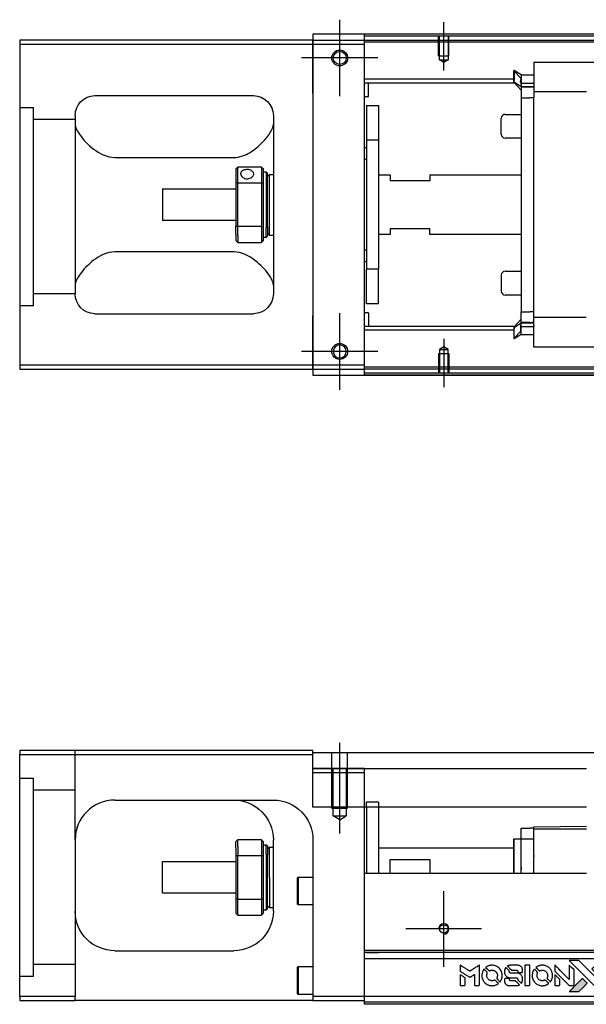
# Model space of a CAD drawing. Header units: millimetres. Extents: x -2774 to 3135, y -1571 to 860.
# Tile 7 of 39: x -2545 to -2402, y -885 to -636. Entities that reach past the tile are written whole.
import ezdxf
from ezdxf.lldxf.tags import DXFTag

# ---------------------------------------------------------------- set-up
doc = ezdxf.new("R2010")
doc.units = ezdxf.units.MM
doc.layers.get('0').update_dxf_attribs({"linetype": 'CONTINUOUS'})
tags = doc.linetypes.add('DASHED', pattern=[25.72, 12.86, -12.86]).pattern_tags.tags
tags[6:7] = [DXFTag(74, 4), DXFTag(75, 0), DXFTag(340, '0'), DXFTag(46, 0.0), DXFTag(50, 0.0), DXFTag(44, 0.0), DXFTag(45, 0.0)]
tags[4:5] = [DXFTag(74, 4), DXFTag(75, 0), DXFTag(340, '0'), DXFTag(46, 0.0), DXFTag(50, 0.0), DXFTag(44, 0.0), DXFTag(45, 0.0)]

# ---------------------------------------------------------------- blocks, each defined once
blk = doc.blocks.new('MosionX logo(完整正式版)')
h = blk.add_hatch(color=22)
h.dxf.hatch_style = 1
h.paths.add_polyline_path([(-1416, 1831), (-1517, 1831), (-1619, 1831), (-1707, 1742, 0.000288), (-1740, 1709, 0.000479), (-1769, 1680, 0.000013), (-1794, 1654, 0.197177), (-1794, 1654, 0.197497), (-1794, 1653, 0.00004), (-1779, 1638, 0.000834), (-1763, 1622, 0.000506), (-1744, 1603), (-1694, 1552), (-1555, 1692)])
h.paths.add_polyline_path([(-1892, 1355), (-1942, 1405, 0.000476), (-1962, 1424, 0.000789), (-1978, 1441, 0.000035), (-1993, 1455, 0.19758), (-1993, 1456, 0.198396), (-1994, 1455, 0.000019), (-2014, 1435, 0.000582), (-2036, 1413, 0.000351), (-2062, 1387, 0.000108), (-2174, 1275, 0.000692), (-2230, 1218, 0.000077), (-2269, 1179, 0.197527), (-2269, 1178, 0.410182), (-2269, 1177, 0.000493), (-2248, 1177, 0.002424), (-2219, 1177, 0.000529), (-2169, 1177), (-2070, 1177), (-1981, 1266)])
at = {"color": 22}
for points in [[(-4562, 1668), (-4562, 1603), (-4545, 1592, -0.000297), (-4534, 1586, -0.000037), (-4510, 1571, -0.000043), (-4482, 1554, -0.000036), (-4452, 1535, 0.000044), (-4422, 1517, 0.000063), (-4396, 1501, 0.000035), (-4374, 1488, 0.0009), (-4368, 1484), (-4360, 1479), (-4348, 1486, 0.001175), (-4342, 1490, 0.000208), (-4329, 1498, 0.000225), (-4315, 1506, 0.000203), (-4300, 1516, -0.000711), (-4286, 1525, -0.001119), (-4274, 1532, -0.000263), (-4263, 1539, -0.04589), (-4262, 1539, -0.519312), (-4261, 1539, -0.001914), (-4261, 1521, -0.003124), (-4260, 1493, -0.000285), (-4260, 1421), (-4260, 1303), (-4219, 1303, 0.001727), (-4189, 1303, 0.025279), (-4179, 1303, 0.073886), (-4173, 1305, 0.07426), (-4167, 1308, 0.03264), (-4166, 1310, 0.01784), (-4164, 1311, 0.017712), (-4163, 1313, 0.026854), (-4162, 1315), (-4160, 1319), (-4160, 1526), (-4159, 1733), (-4162, 1731, -0.004595), (-4163, 1730, -0.00016), (-4169, 1726, -0.000298), (-4177, 1722, -0.000208), (-4185, 1717, 0.000986), (-4210, 1701, 0.00025), (-4250, 1676, 0.000268), (-4292, 1650, 0.000436), (-4329, 1627, -0.002932), (-4341, 1619, -0.004718), (-4351, 1613, -0.001113), (-4360, 1608, -0.227179), (-4361, 1608, -0.045982), (-4362, 1608, -0.000145), (-4374, 1616, -0.000825), (-4387, 1624, -0.000517), (-4403, 1634, 0.000056), (-4458, 1668, 0.000289), (-4488, 1687, 0.000481), (-4511, 1701, 0.000418), (-4535, 1715), (-4562, 1732)], [(-3917, 1731, 0.024131), (-3935, 1728, 0.022344), (-3954, 1723, 0.021883), (-3972, 1717, 0.020884), (-3990, 1709, 0.010669), (-4000, 1703, 0.010389), (-4011, 1697, 0.010913), (-4020, 1692, 0.022227), (-4026, 1687), (-4029, 1685), (-3996, 1653, 0.002452), (-3984, 1640, 0.003628), (-3972, 1630, 0.001662), (-3963, 1621, 0.070159), (-3960, 1619, 0.047671), (-3958, 1618, 0.018624), (-3956, 1618, 0.017921), (-3953, 1617, 0.018804), (-3950, 1617, 0.018255), (-3946, 1617, 0.041312), (-3943, 1617, 0.037164), (-3939, 1618, 0.012342), (-3935, 1620, -0.015101), (-3924, 1624, -0.035998), (-3916, 1626, -0.033244), (-3907, 1627, -0.011249), (-3894, 1627, -0.004059), (-3883, 1627, -0.019693), (-3877, 1627, -0.027943), (-3872, 1626, -0.014411), (-3866, 1624, -0.033089), (-3851, 1619, -0.033887), (-3838, 1613, -0.034021), (-3825, 1604, -0.033942), (-3814, 1594, -0.02816), (-3804, 1582, -0.035032), (-3796, 1570, -0.035269), (-3790, 1557, -0.029196), (-3785, 1543, -0.037862), (-3782, 1526, -0.043657), (-3782, 1510, -0.043064), (-3784, 1494, -0.035184), (-3790, 1477, 0.033699), (-3792, 1470, 0.052815), (-3793, 1463, 0.059167), (-3793, 1456, 0.058972), (-3791, 1450, 0.059208), (-3788, 1445, 0.021125), (-3783, 1439, 0.008691), (-3773, 1429, 0.000851), (-3749, 1405, 0.001873), (-3736, 1393, 0.013884), (-3730, 1387, 0.022355), (-3726, 1385, 0.341453), (-3725, 1385, 0.073011), (-3722, 1388, 0.004587), (-3714, 1399, 0.00748), (-3707, 1411, 0.016837), (-3702, 1420, 0.028606), (-3692, 1443, 0.031352), (-3685, 1465, 0.031004), (-3681, 1489, 0.0268), (-3680, 1514, 0.026698), (-3681, 1541, 0.03002), (-3686, 1566, 0.030357), (-3693, 1590, 0.028554), (-3703, 1614, 0.062944), (-3732, 1658, 0.062206), (-3772, 1694, 0.062448), (-3819, 1719, 0.064355), (-3870, 1731, 0.017377), (-3880, 1731, 0.008369), (-3893, 1731, 0.008367), (-3907, 1731, 0.01757)], [(-3610, 1675, 0.023289), (-3616, 1665, 0.026845), (-3621, 1655, 0.026047), (-3626, 1644, 0.019751), (-3629, 1631, 0.013249), (-3631, 1624, 0.025169), (-3631, 1618, 0.016532), (-3632, 1611, 0.002937), (-3632, 1598, 0.003317), (-3632, 1586, 0.011808), (-3631, 1578, 0.01777), (-3631, 1572, 0.021476), (-3630, 1567, 0.04325), (-3623, 1544, 0.045753), (-3612, 1523, 0.04649), (-3598, 1505, 0.047672), (-3581, 1490, 0.025315), (-3573, 1485, 0.015208), (-3564, 1480, 0.01512), (-3554, 1476, 0.022488), (-3546, 1473, 0.027857), (-3532, 1469, 0.034138), (-3519, 1467, 0.014286), (-3499, 1467, 0.00124), (-3449, 1467, -0.00103), (-3418, 1467, -0.002552), (-3396, 1466, -0.001594), (-3379, 1466, -0.047676), (-3374, 1466, -0.085307), (-3367, 1463, -0.097789), (-3361, 1457, -0.085947), (-3357, 1450, -0.051339), (-3356, 1440, 0.014634), (-3355, 1436, 0.015028), (-3355, 1433, 0.014927), (-3354, 1430, 0.059415), (-3353, 1429, 0.070595), (-3351, 1425, 0.00028), (-3315, 1389, 0.000111), (-3279, 1352, 0.200239), (-3277, 1352, 0.268906), (-3276, 1352, 0.001866), (-3271, 1361, 0.007532), (-3267, 1370, 0.017818), (-3263, 1376, 0.013256), (-3261, 1383, 0.011636), (-3258, 1391, 0.011528), (-3256, 1399, 0.012303), (-3254, 1407, 0.0423), (-3252, 1419, 0.013657), (-3252, 1437, 0.013857), (-3252, 1455, 0.037428), (-3254, 1468, 0.014927), (-3256, 1477, 0.0122), (-3259, 1486, 0.012518), (-3262, 1494, 0.023062), (-3265, 1501, 0.065961), (-3281, 1525, 0.06055), (-3304, 1545, 0.059676), (-3331, 1559, 0.060497), (-3360, 1567, 0.025683), (-3367, 1567, 0.001528), (-3386, 1567, 0.002124), (-3410, 1568, 0.001173), (-3439, 1568, -0.000809), (-3490, 1568, -0.017164), (-3506, 1568, -0.063931), (-3514, 1570, -0.108429), (-3520, 1573, -0.052941), (-3523, 1577, -0.063675), (-3525, 1582, -0.050562), (-3526, 1587, -0.020337), (-3527, 1595, 0.009897), (-3528, 1599, 0.016482), (-3528, 1603, 0.019019), (-3529, 1606, 0.06043), (-3530, 1608, 0.076267), (-3533, 1613, 0.00054), (-3566, 1646, 0.000307), (-3601, 1680, 0.142594), (-3604, 1681, 0.232419), (-3604, 1681, 0.022995), (-3606, 1680, 0.024627), (-3608, 1678, 0.015407)], [(-3516, 1731, 0.018538), (-3522, 1730, 0.010695), (-3530, 1729, 0.01068), (-3538, 1727, 0.017678), (-3544, 1725, 0.013849), (-3551, 1722, 0.011814), (-3559, 1719, 0.004513), (-3566, 1716, 0.290035), (-3566, 1715, 0.196418), (-3566, 1714, 0.000124), (-3554, 1702, 0.001477), (-3540, 1688, 0.000898), (-3524, 1671), (-3481, 1629), (-3427, 1628, -0.001471), (-3387, 1628, -0.028714), (-3374, 1627, -0.097073), (-3367, 1625, -0.084199), (-3361, 1620, -0.042698), (-3359, 1616, -0.053912), (-3357, 1612, -0.051004), (-3356, 1608, -0.032967), (-3355, 1602, 0.00807), (-3355, 1600, 0.003023), (-3355, 1596, 0.002994), (-3355, 1592, 0.003629), (-3355, 1588), (-3354, 1579), (-3313, 1579, 0.001618), (-3293, 1579, 0.005206), (-3280, 1579, 0.00535), (-3271, 1579, 0.060675), (-3268, 1580, 0.048484), (-3266, 1581, 0.02389), (-3264, 1582, 0.022812), (-3261, 1584, 0.02462), (-3259, 1586, 0.061781), (-3255, 1591, 0.080179), (-3253, 1596, 0.048561), (-3252, 1604, 0.010021), (-3251, 1619, 0.016602), (-3252, 1638, 0.031409), (-3254, 1653, 0.036474), (-3258, 1666, 0.03439), (-3263, 1679, 0.065928), (-3277, 1699, 0.069066), (-3296, 1715, 0.065697), (-3319, 1725, 0.051559), (-3346, 1731, 0.020904), (-3360, 1731, 0.000451), (-3431, 1731, 0.000419), (-3502, 1732, 0.022759)], [(-3202, 1517), (-3202, 1303), (-3160, 1303), (-3118, 1303), (-3113, 1306, 0.071429), (-3109, 1309, 0.054799), (-3105, 1313, 0.053585), (-3102, 1318, 0.060698), (-3101, 1323, 0.033975), (-3100, 1332, 0.000112), (-3100, 1441, 0.000726), (-3100, 1548, 0.001084), (-3101, 1641), (-3102, 1732), (-3152, 1732), (-3202, 1732)], [(-2860, 1730, 0.023681), (-2878, 1728, 0.022402), (-2896, 1723, 0.021929), (-2914, 1717, 0.020503), (-2931, 1709, 0.013745), (-2941, 1704, 0.009767), (-2952, 1698, 0.009658), (-2962, 1691, 0.027804), (-2968, 1687), (-2971, 1685), (-2939, 1653, 0.002053), (-2924, 1638, 0.006738), (-2914, 1628, 0.007826), (-2907, 1622, 0.063909), (-2903, 1619, 0.061532), (-2897, 1617, 0.068674), (-2891, 1617, 0.052072), (-2885, 1618, 0.019648), (-2875, 1621, -0.018366), (-2864, 1624, -0.0288), (-2854, 1626, -0.029061), (-2844, 1627, -0.019155), (-2832, 1627, -0.053809), (-2807, 1624, -0.058833), (-2784, 1615, -0.058566), (-2764, 1601, -0.052525), (-2746, 1582, -0.044733), (-2737, 1566, -0.040573), (-2729, 1547, -0.041123), (-2725, 1529, -0.04951), (-2725, 1511, -0.017369), (-2725, 1502, -0.024255), (-2727, 1495, -0.023787), (-2729, 1487, -0.015798), (-2732, 1479, 0.010631), (-2734, 1474, 0.033653), (-2735, 1470, 0.037806), (-2736, 1467, 0.016307), (-2736, 1462, 0.068179), (-2734, 1453, 0.095747), (-2731, 1446, 0.033418), (-2722, 1436, 0.002133), (-2695, 1409, 0.001452), (-2680, 1395, 0.012393), (-2673, 1388, 0.020479), (-2668, 1385, 0.344362), (-2667, 1385, 0.074287), (-2663, 1388, 0.005454), (-2656, 1400, 0.008391), (-2649, 1412, 0.017097), (-2643, 1422, 0.027375), (-2635, 1442, 0.02835), (-2628, 1463, 0.027723), (-2624, 1485, 0.023913), (-2623, 1509, 0.027047), (-2623, 1537, 0.031685), (-2627, 1563, 0.032425), (-2634, 1588, 0.031013), (-2644, 1612, 0.037914), (-2661, 1641, 0.040153), (-2682, 1667, 0.039834), (-2707, 1688, 0.036173), (-2736, 1707, 0.040752), (-2765, 1719, 0.035885), (-2796, 1728, 0.035491), (-2828, 1731, 0.037615)], [(-2572, 1669), (-2572, 1604), (-2422, 1453), (-2271, 1303), (-2229, 1303, 0.0008), (-2202, 1303, 0.010795), (-2192, 1303, 0.030495), (-2186, 1304, 0.080372), (-2183, 1305, 0.03816), (-2179, 1308, 0.041799), (-2176, 1310, 0.042486), (-2174, 1314, 0.042078), (-2172, 1317, 0.099276), (-2170, 1322, 0.003302), (-2170, 1343, 0.002586), (-2170, 1380, 0.000204), (-2170, 1477), (-2170, 1633), (-2221, 1683), (-2271, 1733), (-2271, 1583), (-2272, 1433), (-2419, 1582, 0.000253), (-2476, 1639, 0.000412), (-2524, 1687, 0.000041), (-2567, 1730, 0.041338), (-2570, 1732), (-2572, 1734)], [(-2150, 1708, -0.000056), (-2089, 1647, -0.000021), (-2004, 1562, -0.000021), (-1911, 1469, -0.000025), (-1823, 1381), (-1619, 1177), (-1518, 1177), (-1417, 1177), (-1553, 1315, 0.000274), (-1619, 1381, 0.000123), (-1705, 1467, 0.000121), (-1797, 1559, 0.000165), (-1879, 1641), (-2068, 1831), (-2170, 1831), (-2272, 1831)], [(-1707, 1742, 0.000288), (-1740, 1709, 0.000479), (-1769, 1680, 0.000013), (-1794, 1654, 0.197177), (-1794, 1654, 0.197497), (-1794, 1653, 0.00004), (-1779, 1638, 0.000836), (-1763, 1622, 0.000505), (-1744, 1603), (-1694, 1552), (-1555, 1692), (-1416, 1831), (-1517, 1831), (-1619, 1831)], [(-4562, 1417), (-4562, 1303), (-4521, 1303, 0.000842), (-4494, 1303, 0.010591), (-4484, 1303, 0.028995), (-4479, 1303, 0.069543), (-4475, 1305, 0.051063), (-4471, 1307, 0.039932), (-4468, 1310, 0.039414), (-4465, 1314, 0.045845), (-4462, 1318, 0.094811), (-4461, 1322, 0.007124), (-4461, 1333, 0.004713), (-4461, 1352, 0.000534), (-4461, 1395), (-4461, 1469), (-4471, 1475, 0.000828), (-4502, 1494, 0.000879), (-4532, 1513, 0.000048), (-4561, 1530, 0.137596), (-4562, 1531, 0.413028), (-4562, 1530, 0.000016), (-4562, 1497, 0.000623), (-4562, 1460, 0.000374)], [(-4068, 1643, 0.064158), (-4094, 1594, 0.06356), (-4108, 1539, 0.064004), (-4107, 1483, 0.066747), (-4091, 1429, 0.04321), (-4073, 1396, 0.044737), (-4050, 1367, 0.044901), (-4021, 1342, 0.044184), (-3989, 1323, 0.026293), (-3965, 1313, 0.033344), (-3941, 1306, 0.033227), (-3917, 1303, 0.025815), (-3890, 1302, 0.023119), (-3864, 1304, 0.031044), (-3841, 1308, 0.031337), (-3819, 1315, 0.024258), (-3796, 1325, 0.015622), (-3788, 1329, 0.008495), (-3778, 1335, 0.008415), (-3769, 1341, 0.020814), (-3763, 1346), (-3760, 1348), (-3791, 1379, 0.002843), (-3814, 1403, 0.033917), (-3823, 1411, 0.087906), (-3831, 1414, 0.073302), (-3839, 1416, 0.022047), (-3843, 1415, 0.026465), (-3847, 1415, 0.022233), (-3851, 1414, 0.009985), (-3857, 1412, -0.039011), (-3876, 1407, -0.044398), (-3896, 1406, -0.045096), (-3915, 1408, -0.04265), (-3934, 1413, -0.071154), (-3961, 1428, -0.068827), (-3983, 1450, -0.068713), (-3998, 1476, -0.070507), (-4005, 1506, -0.028605), (-4006, 1519, -0.031418), (-4005, 1531, -0.031044), (-4002, 1544, -0.02668), (-3998, 1556, 0.038913), (-3996, 1564, 0.043732), (-3995, 1571, 0.047754), (-3995, 1578, 0.075756), (-3997, 1583, 0.07294), (-3999, 1586, 0.003456), (-4006, 1594, 0.005023), (-4017, 1605, 0.002422), (-4030, 1619, 0.000819), (-4042, 1631, 0.001349), (-4053, 1641, 0.0001), (-4062, 1650, 0.205335), (-4062, 1651, 0.219821), (-4063, 1650, 0.002494), (-4064, 1648, 0.007089), (-4066, 1646, 0.004494)], [(-3615, 1454, 0.065483), (-3620, 1451, 0.053271), (-3625, 1447, 0.052018), (-3628, 1443, 0.0556), (-3631, 1437, 0.036839), (-3632, 1434, 0.026922), (-3632, 1430, 0.016905), (-3633, 1424, 0.004317), (-3633, 1416, 0.016369), (-3632, 1397, 0.029936), (-3630, 1382, 0.03418), (-3627, 1369, 0.031327), (-3621, 1356, 0.046935), (-3612, 1340, 0.054053), (-3600, 1327, 0.053701), (-3585, 1317, 0.045364), (-3568, 1309, 0.032479), (-3552, 1305, 0.03386), (-3537, 1303, 0.013578), (-3512, 1303, 0.001155), (-3450, 1303, 0.000413), (-3396, 1303, 0.005008), (-3375, 1304, 0.013199), (-3364, 1304, 0.033956), (-3355, 1305, 0.013909), (-3347, 1308, 0.010864), (-3337, 1310, 0.010938), (-3329, 1313, 0.028702), (-3323, 1316), (-3318, 1318), (-3362, 1362), (-3405, 1406), (-3455, 1406, -0.001504), (-3477, 1406, -0.00328), (-3493, 1406, -0.001901), (-3506, 1406, -0.061333), (-3510, 1407, -0.063621), (-3514, 1409, -0.048633), (-3518, 1412, -0.046769), (-3522, 1415, -0.047961), (-3525, 1420, -0.02678), (-3526, 1424, -0.050957), (-3527, 1427, -0.029398), (-3528, 1431, -0.00401), (-3528, 1441), (-3529, 1456), (-3569, 1456, 0.001061), (-3593, 1456, 0.009147), (-3604, 1455, 0.020721), (-3611, 1455, 0.051619)], [(-3011, 1643, 0.018008), (-3017, 1634, 0.009842), (-3023, 1622, 0.009807), (-3030, 1610, 0.015716), (-3035, 1599, 0.048467), (-3047, 1561, 0.045841), (-3052, 1520, 0.046006), (-3049, 1479, 0.049638), (-3039, 1441, 0.064819), (-3012, 1391, 0.06695), (-2974, 1350, 0.066691), (-2926, 1320, 0.063505), (-2872, 1304, 0.03135), (-2858, 1302, 0.010439), (-2837, 1302, 0.010391), (-2817, 1302, 0.032408), (-2803, 1304, 0.015696), (-2787, 1307, 0.018095), (-2771, 1312, 0.018551), (-2757, 1317, 0.018352), (-2743, 1323, 0.015568), (-2733, 1328, 0.009832), (-2723, 1334, 0.009795), (-2713, 1341, 0.023727), (-2706, 1346), (-2703, 1348), (-2734, 1379, 0.001528), (-2751, 1397, 0.010022), (-2760, 1406, 0.019586), (-2766, 1411, 0.061865), (-2771, 1413, 0.055054), (-2777, 1415, 0.061607), (-2784, 1416, 0.048725), (-2792, 1415, 0.020221), (-2802, 1412, -0.017722), (-2813, 1409, -0.02685), (-2822, 1407, -0.02759), (-2832, 1406, -0.020233), (-2843, 1406, -0.04793), (-2864, 1409, -0.048386), (-2883, 1416, -0.047866), (-2901, 1426, -0.044964), (-2917, 1440, -0.04333), (-2931, 1457, -0.050921), (-2941, 1475, -0.051473), (-2946, 1495, -0.0459), (-2948, 1516, -0.019014), (-2948, 1526, -0.024114), (-2947, 1535, -0.025081), (-2945, 1544, -0.023892), (-2942, 1553, 0.008624), (-2939, 1560, 0.026486), (-2938, 1564, 0.035074), (-2937, 1568, 0.02756), (-2937, 1573, 0.087163), (-2939, 1580, 0.073291), (-2942, 1587, 0.028074), (-2951, 1596, 0.002594), (-2973, 1619), (-3005, 1651)], [(-2572, 1416), (-2572, 1303), (-2530, 1303), (-2488, 1303), (-2483, 1306, 0.03146), (-2480, 1308, 0.026444), (-2478, 1310, 0.026444), (-2476, 1312, 0.031457), (-2475, 1314), (-2472, 1319), (-2471, 1375), (-2471, 1431), (-2521, 1481, 0.000745), (-2540, 1499, 0.001228), (-2556, 1515, 0.000087), (-2571, 1529, 0.195134), (-2571, 1530, 0.412117), (-2572, 1529, 0.000048), (-2572, 1496, 0.00109), (-2572, 1460, 0.000653)], [(-2062, 1387, 0.000108), (-2174, 1275, 0.000692), (-2230, 1218, 0.000077), (-2269, 1179, 0.197527), (-2269, 1178, 0.410182), (-2269, 1177, 0.000493), (-2248, 1177, 0.002424), (-2219, 1177, 0.000529), (-2170, 1177), (-2070, 1177), (-1981, 1266), (-1892, 1355), (-1942, 1405, 0.000476), (-1962, 1424, 0.000789), (-1978, 1441, 0.000035), (-1993, 1455, 0.19758), (-1993, 1456, 0.198396), (-1994, 1455, 0.000019), (-2014, 1435, 0.000582), (-2036, 1413, 0.000351)], [(-1319, 1173, 0.082374), (-1332, 1167, 0.083404), (-1342, 1157, 0.082663), (-1349, 1145, 0.07897), (-1351, 1130, 0.084941), (-1349, 1114, 0.08953), (-1341, 1100, 0.090743), (-1329, 1090, 0.090193), (-1313, 1085, 0.10067), (-1296, 1085, 0.099454), (-1281, 1093, 0.097736), (-1269, 1106, 0.09365), (-1263, 1122, 0.07584), (-1263, 1135, 0.068415), (-1267, 1148, 0.068328), (-1274, 1159, 0.075277), (-1283, 1168, 0.059367), (-1291, 1172, 0.048986), (-1300, 1174, 0.048519), (-1310, 1174, 0.055347)], [(-1325, 1129), (-1325, 1104), (-1322, 1104), (-1319, 1104), (-1319, 1114), (-1319, 1125), (-1313, 1125), (-1306, 1126), (-1302, 1119, -0.003356), (-1300, 1116, -0.002757), (-1298, 1113, -0.002784), (-1296, 1110, -0.007382), (-1295, 1108, 0.019487), (-1294, 1105, 0.098302), (-1293, 1104, 0.116932), (-1291, 1104, 0.032798), (-1289, 1104), (-1285, 1104), (-1288, 1108, 0.005748), (-1289, 1111, 0.002522), (-1291, 1114, 0.002495), (-1293, 1117, 0.00334), (-1295, 1120), (-1299, 1126), (-1296, 1128, 0.066516), (-1292, 1130, 0.085926), (-1290, 1133, 0.082934), (-1289, 1137, 0.05747), (-1289, 1141, 0.023576), (-1289, 1144, 0.043538), (-1289, 1146, 0.050891), (-1290, 1148, 0.049897), (-1291, 1149, 0.067884), (-1295, 1152, 0.077412), (-1298, 1154, 0.049266), (-1304, 1154, 0.012208), (-1313, 1155), (-1325, 1155)], [(-1298, 1147, -0.120545), (-1296, 1144, -0.09136), (-1295, 1141, -0.087576), (-1296, 1137, -0.098026), (-1297, 1134, -0.079907), (-1299, 1133, -0.087697), (-1300, 1132, -0.041371), (-1303, 1132, -0.005557), (-1309, 1132), (-1319, 1131), (-1319, 1140), (-1319, 1149), (-1310, 1149, -0.007471), (-1305, 1149, -0.035301), (-1302, 1148, -0.060486), (-1300, 1148, -0.063546)]]:
    blk.add_lwpolyline(points, format="xyb", close=True, dxfattribs=at)

msp = doc.modelspace()

# ---------------------------------------------------------------- linework, layer by layer
at = {"color": 0, "ltscale": 0.2}
for p, q in [((-2464.13, -655.65), (-2464.13, -636.35)), ((-2464.13, -655.52), (-2464.13, -636.47)), ((-2437.88, -649.14), (-2437.88, -637)), ((-2454.48, -646), (-2473.78, -646)), ((-2454.61, -646), (-2473.66, -646)), ((-2464.13, -729.65), (-2464.13, -710.35)), ((-2464.13, -729.52), (-2464.13, -710.47)), ((-2437.88, -716.85), (-2437.88, -729)), ((-2454.48, -720), (-2473.78, -720)), ((-2454.61, -720), (-2473.66, -720)), ((-2464.13, -841.56), (-2464.13, -818.74)), ((-2437.88, -875.17), (-2437.88, -856.12)), ((-2428.36, -865.65), (-2447.41, -865.65))]:
    msp.add_line(p, q, dxfattribs=at)
at = {"color": 0, "linetype": 'Continuous'}
for p, q in [((-1804.88, -640), (-2470.88, -640)), ((-2470.88, -640), (-2470.88, -641.5)), ((-2457.88, -640.5), (-2457.88, -640)), ((-2301.88, -640.5), (-2457.88, -640.5)), ((-2457.88, -641.5), (-2457.88, -640.5)), ((-2470.88, -641.5), (-2544.88, -641.5)), ((-2544.88, -641.5), (-2544.88, -723.5)), ((-2544.88, -642.5), (-2470.88, -642.5)), ((-2470.88, -642.5), (-2470.88, -641.5)), ((-2470.88, -641.5), (-2470.88, -653.42)), ((-2470.88, -642.5), (-2457.88, -642.5)), ((-2470.88, -655), (-2470.88, -642.5)), ((-2457.88, -642.5), (-2457.88, -641.5)), ((-2457.88, -723.5), (-2457.88, -642.5)), ((-2525.88, -655.5), (-2485.88, -655.5)), ((-2470.88, -653.42), (-2470.88, -655.9)), ((-2470.88, -655), (-2470.88, -711)), ((-2470.88, -655.9), (-2470.88, -660.6)), ((-2530.88, -660.5), (-2530.88, -705.5)), ((-2480.88, -660.5), (-2480.88, -705.5)), ((-2470.88, -660.6), (-2470.88, -663.08)), ((-2470.88, -663.08), (-2470.88, -702.92)), ((-2520.88, -671.09), (-2490.88, -671.09)), ((-2490.38, -674), (-2490.38, -677.59)), ((-2483.88, -673.5), (-2489.88, -673.5)), ((-2489.88, -677.45), (-2489.88, -673.5)), ((-2483.88, -673.5), (-2483.88, -677.45)), ((-2483.38, -677.59), (-2483.38, -674)), ((-2483.38, -674.75), (-2482.68, -674.75)), ((-2482.68, -674.75), (-2482.38, -675.05)), ((-2482.68, -674.75), (-2482.68, -688.83)), ((-2482.38, -688.62), (-2482.38, -675.05)), ((-2482.38, -675.85), (-2481.88, -675.35)), ((-2481.88, -675.35), (-2480.88, -675.35)), ((-2481.88, -690.65), (-2481.88, -675.35)), ((-2490.38, -677.59), (-2490.38, -688.41)), ((-2489.88, -688.54), (-2489.88, -677.45)), ((-2489.88, -677.45), (-2483.88, -677.45)), ((-2483.88, -677.45), (-2483.88, -688.54)), ((-2483.38, -688.41), (-2483.38, -677.59)), ((-2508.88, -679), (-2490.38, -679)), ((-2508.88, -679), (-2508.88, -687)), ((-2490.38, -687), (-2508.88, -687)), ((-2490.38, -690.42), (-2490.38, -688.41)), ((-2483.88, -688.54), (-2489.88, -688.54)), ((-2489.88, -690.78), (-2489.88, -688.54)), ((-2483.88, -688.54), (-2483.88, -690.78)), ((-2483.38, -692), (-2483.38, -688.41)), ((-2482.68, -691.25), (-2482.68, -688.83)), ((-2482.38, -688.62), (-2482.38, -690.95)), ((-2482.38, -690.15), (-2481.88, -690.65)), ((-2490.38, -690.42), (-2490.38, -692)), ((-2489.88, -690.78), (-2489.88, -692.5)), ((-2489.88, -692.5), (-2483.88, -692.5)), ((-2483.88, -690.78), (-2483.88, -692.5)), ((-2482.68, -691.25), (-2483.38, -691.25)), ((-2482.38, -690.95), (-2482.68, -691.25)), ((-2481.88, -690.65), (-2480.88, -690.65)), ((-2490.88, -694.9), (-2520.88, -694.9)), ((-2470.88, -702.92), (-2470.88, -705.4)), ((-2470.88, -705.4), (-2470.88, -710.1)), ((-2470.88, -710.1), (-2470.88, -712.58)), ((-2525.88, -710.5), (-2485.88, -710.5)), ((-2470.88, -723.5), (-2470.88, -711)), ((-2470.88, -712.58), (-2470.88, -724.5)), ((-2544.88, -723.5), (-2544.88, -724.5)), ((-2470.88, -723.5), (-2544.88, -723.5)), ((-2544.88, -724.5), (-2470.88, -724.5)), ((-2470.88, -724.5), (-2470.88, -723.5)), ((-2457.88, -723.5), (-2470.88, -723.5)), ((-2470.88, -724.5), (-2457.88, -724.5)), ((-2470.88, -724.5), (-2470.88, -726)), ((-2457.88, -724.5), (-2457.88, -723.5)), ((-2457.88, -725.5), (-2457.88, -724.5)), ((-2470.88, -726), (-1804.88, -726)), ((-2301.88, -725.5), (-2457.88, -725.5)), ((-2457.88, -726), (-2457.88, -725.5)), ((-2544.88, -820.65), (-2544.88, -821.65)), ((-2470.88, -820.65), (-2544.88, -820.65)), ((-2544.88, -821.65), (-2470.88, -821.65)), ((-2544.88, -882.65), (-2544.88, -821.65)), ((-2470.88, -821.65), (-2470.88, -820.65)), ((-2470.88, -821.15), (-2351.88, -821.15)), ((-2470.88, -834.92), (-2470.88, -821.65)), ((-2470.88, -825.15), (-2401.88, -825.15)), ((-2520.88, -833.15), (-2480.88, -833.15)), ((-2401.88, -834.92), (-2470.88, -834.92)), ((-2457.88, -850.65), (-2457.88, -834.92)), ((-2457.38, -834.92), (-2457.38, -851.65)), ((-2454.38, -834.92), (-2454.38, -851.65)), ((-2418.33, -842.9), (-2418.33, -840.2)), ((-2418.33, -840.2), (-2416.13, -840.2)), ((-2415.13, -840.2), (-2416.13, -840.2)), ((-2415.13, -839.93), (-2401.88, -839.7)), ((-2415.13, -840.5), (-2415.13, -839.93)), ((-2401.88, -840.5), (-2415.13, -840.5)), ((-2415.13, -847.15), (-2415.13, -840.5)), ((-2530.88, -843.15), (-2530.88, -882.65)), ((-2490.38, -845.22), (-2490.38, -843.65)), ((-2483.88, -843.15), (-2489.88, -843.15)), ((-2489.88, -844.87), (-2489.88, -843.15)), ((-2483.88, -843.15), (-2483.88, -844.87)), ((-2483.38, -847.24), (-2483.38, -843.65)), ((-2480.88, -861.15), (-2480.88, -843.15)), ((-2470.88, -843.15), (-2470.88, -882.65)), ((-2420.23, -851.65), (-2420.23, -842.9)), ((-2420.23, -842.9), (-2420.13, -842.9)), ((-2420.13, -851.65), (-2420.13, -842.9)), ((-2420.13, -842.9), (-2418.33, -842.9)), ((-2418.33, -842.9), (-2415.13, -842.9)), ((-2418.33, -851.65), (-2418.33, -842.9)), ((-2490.38, -845.22), (-2490.38, -847.24)), ((-2489.88, -844.87), (-2489.88, -847.1)), ((-2483.88, -844.87), (-2483.88, -847.1)), ((-2483.38, -844.4), (-2482.68, -844.4)), ((-2482.68, -844.4), (-2482.38, -844.7)), ((-2482.68, -846.82), (-2482.68, -844.4)), ((-2482.38, -844.7), (-2482.38, -847.03)), ((-2482.38, -845.5), (-2481.88, -845)), ((-2481.88, -845), (-2480.88, -845)), ((-2481.88, -852.65), (-2481.88, -845)), ((-2454.37, -845.15), (-2420.13, -845.15)), ((-2508.88, -848.65), (-2490.38, -848.65)), ((-2508.88, -852.65), (-2508.88, -848.65)), ((-2490.38, -847.24), (-2490.38, -858.06)), ((-2489.88, -858.19), (-2489.88, -847.1)), ((-2489.88, -847.1), (-2483.88, -847.1)), ((-2483.88, -847.1), (-2483.88, -858.19)), ((-2483.38, -858.06), (-2483.38, -847.24)), ((-2482.68, -846.82), (-2482.68, -860.9)), ((-2482.38, -860.6), (-2482.38, -847.03)), ((-2451.38, -848.15), (-2441.38, -848.15)), ((-2451.38, -851.65), (-2451.38, -848.15)), ((-2441.38, -848.15), (-2441.38, -851.65)), ((-2415.13, -847.15), (-2415.13, -847.38)), ((-2415.13, -851.65), (-2415.13, -847.38)), ((-2457.88, -851.65), (-2457.88, -850.65)), ((-2401.88, -851.65), (-2457.88, -851.65)), ((-2457.88, -871.1), (-2457.88, -851.65)), ((-2508.88, -856.65), (-2508.88, -852.65)), ((-2481.88, -852.65), (-2481.88, -860.3)), ((-2474.88, -852.83), (-2474.63, -852.58)), ((-2474.88, -852.83), (-2474.88, -856.08)), ((-2474.63, -852.58), (-2470.88, -852.58)), ((-2474.63, -852.58), (-2474.63, -856.08)), ((-2474.88, -856.08), (-2474.88, -859.33)), ((-2474.63, -856.08), (-2474.63, -859.58)), ((-2490.38, -856.65), (-2508.88, -856.65)), ((-2490.38, -858.06), (-2490.38, -861.65)), ((-2489.88, -862.15), (-2489.88, -858.19)), ((-2483.88, -858.19), (-2489.88, -858.19)), ((-2483.88, -858.19), (-2483.88, -862.15)), ((-2483.38, -861.65), (-2483.38, -858.06)), ((-2482.68, -860.9), (-2483.38, -860.9)), ((-2482.38, -860.6), (-2482.68, -860.9)), ((-2481.88, -860.3), (-2482.38, -859.8)), ((-2480.88, -860.3), (-2481.88, -860.3)), ((-2474.63, -859.58), (-2474.88, -859.33)), ((-2470.88, -859.58), (-2474.63, -859.58)), ((-2489.88, -862.15), (-2483.88, -862.15)), ((-2520.88, -871.15), (-2490.88, -871.15)), ((-1817.88, -871.1), (-2457.88, -871.1)), ((-2457.88, -871.6), (-2457.88, -871.1)), ((-2457.88, -882.65), (-2457.88, -871.6)), ((-2474.88, -875.4), (-2474.63, -875.15)), ((-2474.88, -875.4), (-2474.88, -878.65)), ((-2474.63, -875.15), (-2470.88, -875.15)), ((-2474.63, -875.15), (-2474.63, -878.65)), ((-2474.88, -878.65), (-2474.88, -881.9)), ((-2474.63, -878.65), (-2474.63, -882.15)), ((-2544.88, -882.65), (-2544.88, -883.65)), ((-2530.88, -882.65), (-2544.88, -882.65)), ((-2544.88, -883.65), (-2530.88, -883.65)), ((-2530.88, -883.65), (-2530.88, -882.65)), ((-2470.88, -883.65), (-2530.88, -883.65)), ((-2474.63, -882.15), (-2474.88, -881.9)), ((-2470.88, -882.15), (-2474.63, -882.15)), ((-2470.88, -882.65), (-2470.88, -883.65)), ((-2457.88, -882.65), (-2470.88, -882.65)), ((-2470.88, -883.65), (-2457.88, -883.65)), ((-1817.88, -882.65), (-2457.88, -882.65)), ((-2457.88, -884.65), (-2457.88, -882.65)), ((-1817.88, -884.65), (-2457.88, -884.65))]:
    msp.add_line(p, q, dxfattribs=at)
at = {"color": 0, "linetype": 'DASHED', "ltscale": 0.1}
for p, q in [((-2439.18, -645.5), (-2439.18, -640.5)), ((-2438.96, -646.49), (-2438.96, -640.5)), ((-2436.81, -640.5), (-2436.81, -646.49)), ((-2436.58, -645.5), (-2436.58, -640.5)), ((-2439.18, -645.5), (-2436.58, -645.5)), ((-2437.88, -647.14), (-2438.96, -646.49)), ((-2438.96, -646.49), (-2436.81, -646.49)), ((-2436.81, -646.49), (-2437.88, -647.14)), ((-2437.88, -718.86), (-2438.96, -719.5)), ((-2438.96, -719.5), (-2438.96, -725.5)), ((-2438.96, -719.5), (-2436.81, -719.5)), ((-2436.81, -719.5), (-2437.88, -718.86)), ((-2436.81, -725.5), (-2436.81, -719.5)), ((-2439.18, -720.5), (-2436.58, -720.5)), ((-2439.18, -720.5), (-2439.18, -725.5)), ((-2436.58, -720.5), (-2436.58, -725.5)), ((-2457.88, -826.15), (-2457.88, -825.15))]:
    msp.add_line(p, q, dxfattribs=at)
at = {"color": 0, "linetype": 'DASHED'}
for p, q in [((-2470.88, -641.5), (-2351.88, -641.5)), ((-2351.88, -642), (-2457.88, -642)), ((-2415.13, -647.09), (-2415.13, -647.04)), ((-2415.13, -647.09), (-2415.13, -652.4)), ((-2420.13, -649.12), (-2420.23, -649.12)), ((-2420.23, -651.66), (-2420.23, -649.12)), ((-2420.23, -649.22), (-2418.33, -651.2)), ((-2418.33, -650.27), (-2420.13, -649.12)), ((-2420.13, -649.12), (-2420.13, -651.66)), ((-2418.33, -650.27), (-2415.13, -650.27)), ((-2420.23, -652.02), (-2420.23, -651.66)), ((-2420.23, -652.02), (-2420.13, -652.02)), ((-2420.23, -652.12), (-2420.23, -652.02)), ((-2418.33, -654.1), (-2420.23, -652.12)), ((-2420.13, -652.02), (-2420.13, -651.66)), ((-2420.13, -652.02), (-2418.33, -653.17)), ((-2418.33, -652.26), (-2418.33, -653.32)), ((-2415.13, -652.52), (-2415.13, -652.4)), ((-2415.13, -652.52), (-2415.13, -654.52)), ((-2418.33, -653.17), (-2415.13, -653.17)), ((-2416.13, -653.32), (-2418.33, -653.32)), ((-2418.33, -653.32), (-2418.33, -656.02)), ((-2415.13, -653.32), (-2415.63, -653.32)), ((-2415.13, -653.82), (-2415.13, -653.82)), ((-2415.13, -654.52), (-2415.13, -655.25)), ((-2415.13, -655.25), (-2415.13, -655.98)), ((-2418.33, -656.02), (-2416.13, -656.02)), ((-2415.13, -656.02), (-2416.13, -656.02)), ((-2422.38, -660.22), (-2418.33, -660.22)), ((-2423.38, -665.22), (-2423.38, -661.22)), ((-2423.38, -661.22), (-2423.38, -661.22)), ((-2418.33, -666.22), (-2422.38, -666.22)), ((-2422.38, -699.78), (-2418.33, -699.78)), ((-2423.38, -700.78), (-2423.38, -704.78)), ((-2418.33, -705.78), (-2422.38, -705.78)), ((-2541.38, -708.52), (-2544.88, -708.52)), ((-2418.33, -712.68), (-2418.33, -709.98)), ((-2418.33, -709.98), (-2416.13, -709.98)), ((-2415.13, -709.98), (-2416.13, -709.98)), ((-2415.13, -710.75), (-2415.13, -710.02)), ((-2418.33, -711.9), (-2420.23, -713.88)), ((-2415.13, -711.48), (-2415.13, -710.75)), ((-2415.13, -713.48), (-2415.13, -711.48)), ((-2415.13, -712.18), (-2415.13, -712.18)), ((-2420.23, -713.88), (-2420.23, -713.98)), ((-2420.23, -713.98), (-2420.23, -714.33)), ((-2420.23, -713.98), (-2420.13, -713.98)), ((-2420.23, -714.33), (-2420.23, -716.87)), ((-2420.23, -716.77), (-2418.33, -714.79)), ((-2420.13, -713.98), (-2418.33, -712.83)), ((-2420.13, -713.98), (-2420.13, -714.33)), ((-2420.13, -716.87), (-2420.13, -714.33)), ((-2418.45, -713.68), (-2415.14, -713.68)), ((-2418.33, -713.73), (-2418.33, -712.68)), ((-2416.13, -712.68), (-2418.33, -712.68)), ((-2418.33, -712.83), (-2415.13, -712.83)), ((-2415.13, -712.68), (-2415.63, -712.68)), ((-2415.13, -718.91), (-2415.13, -713.48)), ((-2415.13, -713.48), (-2415.13, -713.6)), ((-2420.13, -716.87), (-2420.23, -716.87)), ((-2418.33, -715.72), (-2420.13, -716.87)), ((-2418.33, -715.72), (-2415.13, -715.72)), ((-2415.13, -718.91), (-2415.13, -718.96)), ((-2457.88, -825.15), (-2470.88, -825.15)), ((-2415.13, -850.66), (-2415.13, -850.65)), ((-1817.88, -873.15), (-2457.88, -873.15)), ((-2454.38, -871.65), (-2457.38, -871.65)), ((-2541.38, -877.65), (-2544.88, -877.65)), ((-1817.88, -884.15), (-2457.88, -884.15))]:
    msp.add_line(p, q, dxfattribs=at)
at = {"color": 0, "linetype": 'DASHED', "ltscale": 0.6}
for p, q in [((-2415.13, -647.04), (-2313.63, -647.04)), ((-2420.13, -651.32), (-2457.88, -651.32)), ((-2420.13, -652.32), (-2457.88, -652.32)), ((-2456.88, -655.64), (-2456.88, -652.32)), ((-2418.45, -652.32), (-2415.14, -652.32)), ((-2401.88, -654.52), (-2415.13, -654.52)), ((-2457.08, -655.84), (-2457.88, -655.84)), ((-2418.33, -656.02), (-2418.33, -709.98)), ((-2415.13, -710.02), (-2415.13, -655.98)), ((-2457.38, -658), (-2454.38, -658)), ((-2457.38, -658), (-2457.38, -666.75)), ((-2454.38, -658), (-2454.38, -666.75)), ((-2454.38, -666.75), (-2457.38, -666.75)), ((-2457.38, -666.75), (-2457.38, -699.25)), ((-2454.38, -666.75), (-2454.38, -699.25)), ((-2457.88, -668.59), (-2457.38, -668.59)), ((-2457.38, -671.59), (-2457.88, -671.59)), ((-2454.38, -675.5), (-2451.38, -675.5)), ((-2451.38, -675.5), (-2451.38, -677)), ((-2441.38, -677), (-2451.38, -677)), ((-2441.38, -675.5), (-2418.33, -675.5)), ((-2441.38, -675.5), (-2441.38, -677)), ((-2451.38, -689), (-2441.38, -689)), ((-2451.38, -689), (-2451.38, -690.5)), ((-2441.38, -690.5), (-2441.38, -689)), ((-2451.38, -690.5), (-2454.38, -690.5)), ((-2418.33, -690.5), (-2441.38, -690.5)), ((-2457.88, -694.4), (-2457.38, -694.4)), ((-2457.38, -697.4), (-2457.88, -697.4)), ((-2454.38, -699.25), (-2457.38, -699.25)), ((-2457.38, -708), (-2457.38, -699.25)), ((-2454.38, -708), (-2454.38, -699.25)), ((-2454.38, -708), (-2457.38, -708)), ((-2457.88, -710.15), (-2457.08, -710.15)), ((-2456.88, -710.35), (-2456.88, -713.68)), ((-2401.92, -711.48), (-2415.13, -711.48)), ((-2420.13, -713.68), (-2457.88, -713.68)), ((-2420.13, -714.68), (-2457.88, -714.68)), ((-2313.63, -718.96), (-2415.13, -718.96)), ((-2351.88, -724), (-2457.88, -724)), ((-2351.88, -724.5), (-2457.88, -724.5))]:
    msp.add_line(p, q, dxfattribs=at)
at = {"color": 0, "linetype": 'DASHED', "ltscale": 0.3}
for p, q in [((-2544.88, -658.52), (-2541.38, -658.52)), ((-2541.38, -708.52), (-2541.38, -658.52)), ((-2530.88, -661.52), (-2541.38, -661.52)), ((-2530.88, -705.52), (-2541.38, -705.52)), ((-2530.88, -843.15), (-2530.88, -820.65)), ((-2544.88, -827.65), (-2541.38, -827.65)), ((-2541.38, -877.65), (-2541.38, -827.65)), ((-2530.88, -830.65), (-2541.38, -830.65)), ((-2530.88, -874.65), (-2541.38, -874.65))]:
    msp.add_line(p, q, dxfattribs=at)
at = {"color": 0, "linetype": 'DASHED', "ltscale": 0.2}
for p, q in [((-2466.13, -835.15), (-2466.13, -821.15)), ((-2462.13, -835.15), (-2462.13, -821.15)), ((-2470.88, -826.15), (-2457.88, -826.15)), ((-2465.78, -837.15), (-2465.78, -825.15)), ((-2462.48, -825.15), (-2462.48, -837.15)), ((-2457.88, -834.92), (-2457.88, -825.15)), ((-2454.38, -833.65), (-2457.38, -833.65)), ((-2457.38, -834.92), (-2457.38, -833.65)), ((-2454.38, -833.65), (-2454.38, -834.92)), ((-2466.13, -835.15), (-2462.13, -835.15)), ((-2465.78, -837.15), (-2462.48, -837.15)), ((-2464.13, -838.1), (-2465.78, -837.15)), ((-2464.13, -838.1), (-2462.48, -837.15))]:
    msp.add_line(p, q, dxfattribs=at)
at = {"color": 0, "linetype": 'Continuous'}
for centre, radius in [((-2464.13, -646), 2), ((-2464.13, -646), 1.65), ((-2464.13, -720), 2), ((-2437.88, -865.65), 1.07)]:
    msp.add_circle(centre, radius, dxfattribs=at)
at = {"color": 0, "linetype": 'Continuous', "extrusion": (-1e-16, 0, -1)}
msp.add_circle((2464.13, -720), 1.65, dxfattribs=at)
for centre, start, end in [((2525.88, -660.5), 0, 90), ((2485.88, -660.5), 90, 180), ((2525.88, -705.5), 270, 0), ((2485.88, -705.5), 180, 270)]:
    msp.add_arc(centre, 5, start, end, dxfattribs=at)
at = {"color": 0, "linetype": 'DASHED', "ltscale": 0.6}
for centre, start, end in [((-2457.08, -655.64), 270, 0), ((-2457.08, -710.35), 0, 90)]:
    msp.add_arc(centre, 0.2, start, end, dxfattribs=at)
at = {"color": 0, "linetype": 'DASHED'}
for centre, start, end in [((-2422.38, -661.22), 90, 180), ((-2422.38, -665.22), 180, 270), ((-2422.38, -700.78), 90, 180), ((-2422.38, -704.78), 180, 270)]:
    msp.add_arc(centre, 1, start, end, dxfattribs=at)
at = {"color": 0, "linetype": 'Continuous'}
msp.add_arc((-2520.88, -843.15), 10, 90, 180, dxfattribs=at)
at = {"color": 0, "linetype": 'Continuous', "extrusion": (0, 0, -1)}
for centre, start, end in [((2490.88, -843.15), 90, 180), ((2480.88, -843.15), 90, 180), ((2520.88, -861.15), 270, 0), ((2490.88, -861.15), 180, 270)]:
    msp.add_arc(centre, 10, start, end, dxfattribs=at)
at = {"color": 0}
msp.add_arc((-2437.88, -865.65), 1.3, 270, 180, dxfattribs=at)
at = {"color": 0, "linetype": 'Continuous'}
for points, degree in [([(-2301.88, -640), (-2457.88, -640)], 1), ([(-2530.88, -662.71), (-2530.88, -663.46), (-2530.41, -664.43), (-2529.64, -665.5)], 3), ([(-2490.38, -674), (-2490.21, -673.83), (-2490.05, -673.67), (-2489.88, -673.5)], 3), ([(-2483.88, -673.5), (-2483.71, -673.67), (-2483.55, -673.83), (-2483.38, -674)], 3), ([(-2489.88, -677.45), (-2490.05, -677.5), (-2490.21, -677.54), (-2490.38, -677.59)], 3), ([(-2483.88, -677.45), (-2483.71, -677.5), (-2483.55, -677.54), (-2483.38, -677.59)], 3), ([(-2489.88, -688.54), (-2490.05, -688.5), (-2490.21, -688.45), (-2490.38, -688.41)], 3), ([(-2483.88, -688.54), (-2483.71, -688.5), (-2483.55, -688.45), (-2483.38, -688.41)], 3), ([(-2489.88, -692.5), (-2490.05, -692.33), (-2490.21, -692.17), (-2490.38, -692)], 3), ([(-2483.38, -692), (-2483.55, -692.17), (-2483.71, -692.33), (-2483.88, -692.5)], 3), ([(-2529.64, -700.5), (-2530.41, -701.57), (-2530.88, -702.54), (-2530.88, -703.29)], 3), ([(-2480.88, -703.29), (-2480.88, -702.54), (-2481.35, -701.57), (-2482.13, -700.5)], 3), ([(-2301.88, -726), (-2457.88, -726)], 1), ([(-2525.88, -834.49), (-2525.91, -834.51), (-2525.94, -834.53), (-2525.97, -834.54)], 3), ([(-2489.88, -843.15), (-2490.05, -843.32), (-2490.21, -843.48), (-2490.38, -843.65)], 3), ([(-2483.88, -843.15), (-2483.71, -843.32), (-2483.55, -843.48), (-2483.38, -843.65)], 3), ([(-2489.88, -847.1), (-2490.05, -847.15), (-2490.21, -847.19), (-2490.38, -847.24)], 3), ([(-2483.38, -847.24), (-2483.55, -847.19), (-2483.71, -847.15), (-2483.88, -847.1)], 3), ([(-2418.33, -850.15), (-2418.33, -850.65)], 1), ([(-2489.88, -858.19), (-2490.05, -858.15), (-2490.21, -858.1), (-2490.38, -858.06)], 3), ([(-2483.38, -858.06), (-2483.55, -858.1), (-2483.71, -858.15), (-2483.88, -858.19)], 3), ([(-2490.38, -861.65), (-2490.21, -861.82), (-2490.05, -861.98), (-2489.88, -862.15)], 3), ([(-2483.38, -861.65), (-2483.55, -861.82), (-2483.71, -861.98), (-2483.88, -862.15)], 3), ([(-1817.88, -871.6), (-2457.88, -871.6)], 1)]:
    msp.add_open_spline(points, degree=degree, dxfattribs=at)
at = {"color": 0, "linetype": 'DASHED'}
for points, knots in [([(-2418.33, -650.27), (-2418.32, -650.29), (-2418.32, -650.36), (-2418.34, -650.58), (-2418.36, -650.74), (-2418.41, -651.12), (-2418.43, -651.35), (-2418.47, -651.72), (-2418.48, -651.84), (-2418.49, -651.97)], [0, 0, 0, 0, 0.287722, 0.287722, 0.57524, 0.57524, 0.866218, 0.866218, 1, 1, 1, 1]), ([(-2418.49, -652.1), (-2418.49, -652.08), (-2418.49, -652.06), (-2418.49, -652.01), (-2418.49, -651.99), (-2418.49, -651.97)], [0, 0, 0, 0, 0.477374, 0.477374, 1, 1, 1, 1]), ([(-2418.45, -652.33), (-2418.44, -652.41), (-2418.43, -652.48), (-2418.4, -652.69), (-2418.38, -652.81), (-2418.35, -653), (-2418.34, -653.07), (-2418.33, -653.15), (-2418.33, -653.17), (-2418.33, -653.17)], [0, 0, 0, 0, 0.160093, 0.160093, 0.46629, 0.46629, 0.769268, 0.769268, 1, 1, 1, 1]), ([(-2418.49, -713.9), (-2418.49, -713.92), (-2418.49, -713.94), (-2418.49, -713.98), (-2418.49, -714.01), (-2418.49, -714.03)], [0, 0, 0, 0, 0.477374, 0.477374, 1, 1, 1, 1]), ([(-2418.33, -715.72), (-2418.32, -715.7), (-2418.32, -715.63), (-2418.34, -715.41), (-2418.36, -715.26), (-2418.41, -714.87), (-2418.43, -714.64), (-2418.47, -714.28), (-2418.48, -714.16), (-2418.49, -714.03)], [0, 0, 0, 0, 0.287722, 0.287722, 0.57524, 0.57524, 0.866218, 0.866218, 1, 1, 1, 1]), ([(-2418.45, -713.67), (-2418.44, -713.59), (-2418.43, -713.51), (-2418.4, -713.31), (-2418.38, -713.18), (-2418.35, -712.99), (-2418.34, -712.92), (-2418.33, -712.85), (-2418.33, -712.83), (-2418.33, -712.83)], [0, 0, 0, 0, 0.160093, 0.160093, 0.46629, 0.46629, 0.769268, 0.769268, 1, 1, 1, 1])]:
    msp.add_open_spline(points, degree=3, knots=knots, dxfattribs=at)
for points, degree in [([(-2418.49, -651.97), (-2418.47, -651.79), (-2418.46, -651.61), (-2418.44, -651.45)], 3), ([(-2418.49, -652.1), (-2418.48, -652.18), (-2418.46, -652.25), (-2418.45, -652.33)], 3), ([(-2418.33, -653.32), (-2417.33, -653.32)], 1), ([(-2417.33, -653.32), (-2415.13, -653.32)], 1), ([(-2418.49, -713.9), (-2418.48, -713.82), (-2418.46, -713.74), (-2418.45, -713.67)], 3), ([(-2418.49, -714.03), (-2418.47, -714.21), (-2418.46, -714.39), (-2418.44, -714.55)], 3), ([(-2418.33, -712.68), (-2417.33, -712.68)], 1), ([(-2417.33, -712.68), (-2415.13, -712.68)], 1)]:
    msp.add_open_spline(points, degree=degree, dxfattribs=at)
for points in [[(-2418.33, -651.2), (-2418.33, -651.25), (-2418.33, -652.26)], [(-2418.33, -714.79), (-2418.33, -714.75), (-2418.33, -713.73)]]:
    msp.add_rational_spline(points, [1, 0.817576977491, 1], degree=2, dxfattribs=at)
at = {"color": 0, "linetype": 'Continuous'}
for points, knots in [([(-2490.88, -671.09), (-2489.36, -671.09), (-2487.94, -670.53), (-2485.54, -669.07), (-2484.55, -668.21), (-2481.99, -665.6), (-2480.88, -663.87), (-2480.88, -662.71)], [0, 0, 0, 0, 0.25, 0.25, 0.5, 0.5, 1, 1, 1, 1]), ([(-2529.64, -665.5), (-2528.81, -666.64), (-2527.68, -667.86), (-2524.8, -670.07), (-2522.94, -671.09), (-2520.88, -671.09)], [0, 0, 0, 0, 0.5, 0.5, 1, 1, 1, 1]), ([(-2485.83, -675.22), (-2485.83, -675.09), (-2485.86, -674.96), (-2485.98, -674.73), (-2486.07, -674.62), (-2486.3, -674.44), (-2486.44, -674.36), (-2486.75, -674.24), (-2486.93, -674.19), (-2487.29, -674.14), (-2487.48, -674.14), (-2487.84, -674.16), (-2488.03, -674.19), (-2488.36, -674.29), (-2488.51, -674.35), (-2488.77, -674.52), (-2488.88, -674.62), (-2489.04, -674.83), (-2489.1, -674.96), (-2489.13, -675.13), (-2489.13, -675.18), (-2489.13, -675.22)], [0, 0, 0, 0, 0.106605, 0.106605, 0.21316, 0.21316, 0.320465, 0.320465, 0.42832, 0.42832, 0.535356, 0.535356, 0.641477, 0.641477, 0.748016, 0.748016, 0.855648, 0.855648, 0.963354, 0.963354, 1, 1, 1, 1]), ([(-2489.13, -675.22), (-2489.13, -675.35), (-2489.1, -675.48), (-2488.98, -675.74), (-2488.89, -675.87), (-2488.66, -676.09), (-2488.52, -676.19), (-2488.21, -676.35), (-2488.03, -676.41), (-2487.67, -676.47), (-2487.48, -676.48), (-2487.12, -676.45), (-2486.94, -676.41), (-2486.61, -676.28), (-2486.45, -676.2), (-2486.19, -675.99), (-2486.08, -675.87), (-2485.92, -675.62), (-2485.86, -675.49), (-2485.83, -675.31), (-2485.83, -675.27), (-2485.83, -675.22)], [0, 0, 0, 0, 0.106605, 0.106605, 0.21316, 0.21316, 0.320465, 0.320465, 0.42832, 0.42832, 0.535356, 0.535356, 0.641477, 0.641477, 0.748016, 0.748016, 0.855648, 0.855648, 0.963354, 0.963354, 1, 1, 1, 1]), ([(-2520.88, -694.9), (-2522.95, -694.9), (-2524.8, -695.93), (-2527.67, -698.13), (-2528.81, -699.36), (-2529.64, -700.5)], [0, 0, 0, 0, 0.5, 0.5, 1, 1, 1, 1]), ([(-2482.13, -700.5), (-2482.95, -699.36), (-2484.08, -698.14), (-2486.97, -695.93), (-2488.82, -694.9), (-2490.88, -694.9)], [0, 0, 0, 0, 0.5, 0.5, 1, 1, 1, 1]), ([(-2530.32, -839.84), (-2530.41, -840.09), (-2530.54, -840.53), (-2530.64, -840.97), (-2530.68, -841.15)], [0, 0, 0, 0, 0.596588, 1, 1, 1, 1])]:
    msp.add_open_spline(points, degree=3, knots=knots, dxfattribs=at)

# ---------------------------------------------------------------- block references
at = {"xscale": 0.012, "yscale": 0.012, "zscale": 0.012}
msp.add_blockref('MosionX logo(完整正式版)', (-2378.97, -895.58), dxfattribs=at)

doc.saveas('drawing.dxf')
